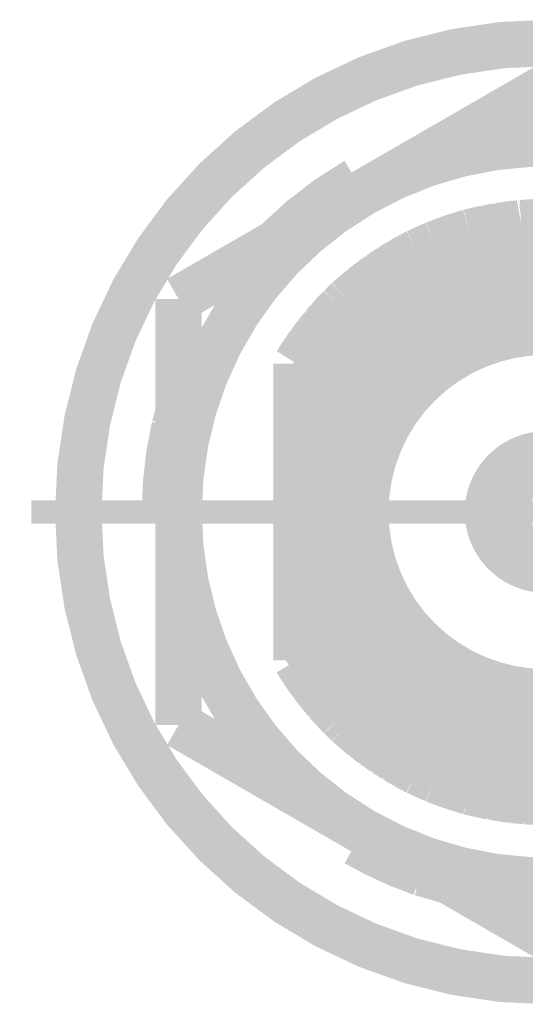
# Model space of a CAD drawing. Header units: millimetres. Extents: x 618 to 1482, y 17 to 575.
# Tile 13 of 96: x 948.86 to 954.3, y 175.88 to 186.47. Entities that reach past the tile are written whole.
import ezdxf

# ---------------------------------------------------------------- set-up
doc = ezdxf.new("R2010")
doc.units = ezdxf.units.MM
doc.linetypes.add('DOT_CENTER', pattern=[14, 12, -1, 0, -1])
doc.layers.add('1', color=7, linetype='Continuous')

# ---------------------------------------------------------------- blocks, each defined once
blk = doc.blocks.new('WASHER_INT_TOOTH_SMA_SS_764701-02__153', base_point=(949.2417500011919, 175.8781799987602))
at = {"color": 7, "linetype": 'Continuous', "const_width": 0.5}
blk.add_lwpolyline([(949.491750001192, 181.1764299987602, 1), (959.5882500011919, 181.1764299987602, 1)], format="xyb", close=True, dxfattribs=at)
for points in [[(952.482600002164, 184.7399513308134, 0.06554350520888), (951.6303961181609, 184.0860329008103, 0.06554350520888)], [(950.5283682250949, 182.0920590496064, 0.05615881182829), (950.425200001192, 181.1764299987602, 0.05615881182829)], [(952.482599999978, 177.6129086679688, 0.0467841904), (953.1809713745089, 177.2925387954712, 0.0467841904)]]:
    blk.add_lwpolyline(points, format="xyb", dxfattribs=at)
for points in [[(952.482600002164, 184.7399513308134), (952.508000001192, 184.6959572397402)], [(952.508000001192, 184.6959572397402), (952.516397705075, 184.6307606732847)], [(952.516397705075, 184.6307606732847), (952.5212616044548, 184.5936269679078)], [(951.6303961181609, 184.0860329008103), (951.617269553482, 184.0717077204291)], [(950.5712530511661, 182.2409194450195), (950.5283682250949, 182.0920590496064)], [(950.4760000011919, 181.1764299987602), (950.425200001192, 181.1764299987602)], [(950.5653021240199, 181.2136618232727), (950.4760000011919, 181.1764299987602)], [(950.5457403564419, 181.1553069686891), (950.4760000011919, 181.1764299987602)], [(950.5712530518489, 181.2161254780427), (950.5653021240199, 181.2136618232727)], [(950.5712530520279, 181.1475053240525), (950.5457403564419, 181.1553069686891)], [(952.508000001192, 177.6569027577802), (952.5602667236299, 177.6967727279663)], [(952.5602667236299, 177.6967727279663), (952.5899922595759, 177.7195511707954)], [(952.482599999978, 177.6129086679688), (952.508000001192, 177.6569027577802)], [(953.1809713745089, 177.2925387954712), (953.4776346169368, 177.2070704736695)]]:
    blk.add_lwpolyline(points, dxfattribs=at)
at = {"color": 124, "linetype": 'Continuous', "const_width": 0.25}
for points in [[(952.6032521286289, 184.6409633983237), (952.508000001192, 184.6959572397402)], [(950.5712533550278, 181.1214354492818), (950.4760000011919, 181.1764299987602)], [(952.508000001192, 177.6569027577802), (952.508000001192, 177.7668906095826)]]:
    blk.add_lwpolyline(points, dxfattribs=at)
at = {"layer": '1', "color": 30, "linetype": 'DOT_CENTER', "const_width": 0.25}
blk.add_lwpolyline([(960.0930750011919, 181.1764299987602), (948.9869250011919, 181.1764299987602)], dxfattribs=at)
blk = doc.blocks.new('hex-nut_sma_5-16_ss__157', base_point=(950.3212500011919, 176.3437122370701))
at = {"color": 7, "linetype": 'Continuous', "const_width": 0.5}
for points in [[(954.5400000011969, 185.7591477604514), (952.555625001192, 184.6134683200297)], [(956.524375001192, 184.6134683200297), (954.5400000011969, 185.7591477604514)], [(952.555625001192, 184.6134683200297), (950.571250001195, 183.4677888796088)], [(958.508750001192, 183.4677888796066), (956.524375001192, 184.6134683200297)], [(950.571250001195, 183.4677888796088), (950.571250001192, 181.1764299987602)], [(958.508750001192, 181.1764299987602), (958.508750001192, 183.4677888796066)], [(950.571250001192, 181.1764299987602), (950.571250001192, 178.885071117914)], [(958.5087500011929, 178.8850711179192), (958.508750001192, 181.1764299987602)], [(950.571250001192, 178.885071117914), (952.555625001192, 177.7393916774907)], [(956.524375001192, 177.7393916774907), (958.5087500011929, 178.8850711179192)], [(952.555625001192, 177.7393916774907), (954.5400000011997, 176.5937122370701)], [(954.5400000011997, 176.5937122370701), (956.524375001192, 177.7393916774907)]]:
    blk.add_lwpolyline(points, dxfattribs=at)
for points in [[(956.524375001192, 184.6134683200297, 0.26794919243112), (952.555625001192, 184.6134683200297, 0.26794919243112)], [(952.555625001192, 184.6134683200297, 0.26794919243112), (950.571250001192, 181.1764299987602, 0.26794919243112)], [(958.508750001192, 181.1764299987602, 0.26794919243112), (956.524375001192, 184.6134683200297, 0.26794919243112)], [(950.571250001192, 181.1764299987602, 0.26794919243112), (952.555625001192, 177.7393916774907, 0.26794919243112)], [(956.524375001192, 177.7393916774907, 0.26794919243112), (958.508750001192, 181.1764299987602, 0.26794919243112)], [(952.555625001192, 177.7393916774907, 0.26794919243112), (956.524375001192, 177.7393916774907, 0.26794919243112)]]:
    blk.add_lwpolyline(points, format="xyb", dxfattribs=at)
blk = doc.blocks.new('Conn_SMA_PCBMount_Octoclock_2__191', base_point=(951.5899984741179, 177.806430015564))
at = {"color": 7, "linetype": 'Continuous', "const_width": 0.5}
for points in [[(953.7007086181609, 184.1869390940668), (954.2554113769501, 184.2851908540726)], [(953.8692800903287, 184.2278170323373), (954.041744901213, 184.247345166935)], [(953.8886129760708, 184.2318753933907), (953.9228577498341, 184.2356431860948)], [(953.906259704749, 184.2320042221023), (954.0046102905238, 184.2535666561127)], [(954.0046102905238, 184.2535666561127), (954.1530836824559, 184.267066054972)], [(954.012601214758, 184.2542932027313), (954.0239508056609, 184.2567441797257)], [(954.0239508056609, 184.2567441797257), (954.0821468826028, 184.2618511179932)], [(954.070440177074, 184.2595519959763), (954.1398565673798, 184.2731849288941)], [(954.093850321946, 184.2628781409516), (954.1512841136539, 184.2739720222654)], [(954.1398565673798, 184.2731849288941), (954.2180261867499, 184.2785690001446)], [(954.1512841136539, 184.2739720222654), (954.1591589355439, 184.275493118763)], [(954.1591589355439, 184.275493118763), (954.2251598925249, 184.2798325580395)], [(954.2554113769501, 184.2851908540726), (954.4719793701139, 184.2960604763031)], [(954.269689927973, 184.2859074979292), (954.2746298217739, 184.2867667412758)], [(954.2746298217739, 184.2867667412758), (954.3753660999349, 184.2915106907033)], [(954.284688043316, 184.2866602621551), (954.289379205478, 184.2874613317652)], [(954.289379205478, 184.2874613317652), (954.2938330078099, 184.2882218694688)], [(954.2938330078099, 184.2882218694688), (954.3780572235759, 184.2919278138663)], [(954.3725107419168, 184.2910681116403), (954.389482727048, 184.2936987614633)], [(954.389482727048, 184.2936987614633), (954.4719793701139, 184.2960604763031)], [(954.3931971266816, 184.2921063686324), (954.3955262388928, 184.2924600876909)], [(954.3955262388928, 184.2924600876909), (954.4069809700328, 184.2941997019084)], [(954.4069809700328, 184.2941997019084), (954.408556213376, 184.294438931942)], [(954.408556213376, 184.294438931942), (954.4719793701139, 184.2960604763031)], [(954.4719793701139, 184.2960604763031), (954.5187857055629, 184.2964297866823)], [(954.5187857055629, 184.2964297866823), (954.5224657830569, 184.2964179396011)], [(954.5187857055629, 184.2964297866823), (955.0402700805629, 184.2527458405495)], [(954.5187857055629, 184.2964297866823), (954.5224657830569, 184.2964179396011)], [(954.5224657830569, 184.2964179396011), (954.5289930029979, 184.2955747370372)], [(954.5224657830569, 184.2964179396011), (954.6553289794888, 184.2934935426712)], [(954.5224657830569, 184.2964179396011), (954.5413000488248, 184.2963573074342)], [(954.5413000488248, 184.2963573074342), (954.544910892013, 184.2958679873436)], [(954.6553289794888, 184.2934935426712), (954.77434237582, 184.2750221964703)], [(954.6585338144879, 184.2929961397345), (954.6744329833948, 184.2926054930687)], [(954.6744329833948, 184.2926054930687), (954.69940414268, 184.288651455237)], [(954.681582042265, 184.2894189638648), (954.7894308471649, 184.2847744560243)], [(954.7894308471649, 184.2847744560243), (954.9071637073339, 184.263895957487)], [(954.7958296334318, 184.2836397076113), (954.8086721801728, 184.2830468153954)], [(954.8086721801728, 184.2830468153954), (954.855559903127, 184.2745820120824)], [(954.8419133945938, 184.2754673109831), (954.9243261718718, 184.2701208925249)], [(954.864952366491, 184.2728863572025), (954.9339785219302, 184.2681917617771)], [(954.9243261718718, 184.2701208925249), (954.990330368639, 184.2569292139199)], [(954.9339785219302, 184.2681917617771), (954.9436437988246, 184.2675344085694)], [(954.9436437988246, 184.2675344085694), (954.9997374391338, 184.2561411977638)], [(955.0402700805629, 184.2527458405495), (955.3358328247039, 184.187876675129)], [(955.0527367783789, 184.2500096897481), (955.0596182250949, 184.2494114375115)], [(955.0596182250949, 184.2494114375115), (955.14818536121, 184.2296805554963)], [(955.0658418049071, 184.2471334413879), (955.0725617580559, 184.2465278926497)], [(955.0725617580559, 184.2465278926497), (955.0789587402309, 184.2459514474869)], [(955.0789587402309, 184.2459514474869), (955.1533503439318, 184.2291327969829)], [(953.3269522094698, 184.0593175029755), (953.5457735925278, 184.1381639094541)], [(953.466966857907, 184.1133547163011), (953.7007086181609, 184.1869390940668)], [(953.4859030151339, 184.1200733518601), (953.5569128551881, 184.1421776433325)], [(953.5048620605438, 184.1266660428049), (953.5665647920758, 184.1456554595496)], [(953.5457735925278, 184.1381639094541), (953.6000387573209, 184.1577169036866)], [(953.6000387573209, 184.1577169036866), (953.7007086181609, 184.1869390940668)], [(953.614918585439, 184.1620361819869), (953.6191656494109, 184.1635511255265)], [(953.6191656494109, 184.1635511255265), (953.7007086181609, 184.1869390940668)], [(953.7007086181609, 184.1869390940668), (953.7351831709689, 184.1959972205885)], [(953.7007086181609, 184.1869390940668), (953.7351831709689, 184.1959972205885)], [(953.7351831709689, 184.1959972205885), (953.8066273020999, 184.205699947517)], [(953.7351831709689, 184.1959972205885), (953.7535421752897, 184.2008210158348)], [(953.7417273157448, 184.1968859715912), (953.8692800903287, 184.2278170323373)], [(953.7535421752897, 184.2008210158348), (953.763275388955, 184.2021112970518)], [(953.8737671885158, 184.2283251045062), (953.8886129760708, 184.2318753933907)], [(955.1427225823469, 184.2302598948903), (955.1755926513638, 184.2267739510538)], [(955.1533503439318, 184.2291327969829), (955.1707615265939, 184.2251964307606)], [(955.1608681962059, 184.226277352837), (955.1659574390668, 184.2257213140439)], [(955.1659574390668, 184.2257213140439), (955.1913648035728, 184.222945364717)], [(955.1755926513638, 184.2267739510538), (955.3358328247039, 184.187876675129)], [(955.1913648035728, 184.222945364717), (955.1949179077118, 184.2225571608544)], [(955.1949179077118, 184.2225571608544), (955.3061691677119, 184.1951771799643)], [(955.3061691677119, 184.1951771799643), (955.310571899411, 184.19460842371)], [(955.310571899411, 184.19460842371), (955.3358328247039, 184.187876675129)], [(955.3298056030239, 184.1895037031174), (955.3358328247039, 184.187876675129)], [(955.3358328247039, 184.187876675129), (955.7121755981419, 184.0596782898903)], [(955.3358328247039, 184.187876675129), (955.4447805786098, 184.1562260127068)], [(955.4447805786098, 184.1562260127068), (955.7121755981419, 184.0596782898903)], [(955.450457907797, 184.1541761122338), (955.4638693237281, 184.1502330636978)], [(955.4638693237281, 184.1502330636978), (955.5168818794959, 184.1301925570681)], [(955.5029367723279, 184.1352276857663), (955.5777990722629, 184.1116410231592)], [(955.5168818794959, 184.1301925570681), (955.532232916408, 184.1253015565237)], [(953.1366369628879, 183.9729836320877), (953.3269522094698, 184.0593175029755)], [(953.2244207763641, 184.014716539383), (953.3269522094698, 184.0593175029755)], [(953.2428305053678, 184.0230474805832), (953.3269522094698, 184.0593175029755)], [(953.3269522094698, 184.0593175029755), (953.466966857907, 184.1133547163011)], [(953.3269522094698, 184.0593175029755), (953.355674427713, 184.0709380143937)], [(953.3269522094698, 184.0593175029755), (953.354173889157, 184.0704335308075)], [(953.354173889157, 184.0704335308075), (953.3664401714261, 184.0745574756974)], [(953.355674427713, 184.0709380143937), (953.3728887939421, 184.077902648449)], [(953.3728887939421, 184.077902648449), (953.3889475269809, 184.0832439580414)], [(953.474669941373, 184.1157797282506), (953.4859030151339, 184.1200733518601)], [(953.4831890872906, 184.1184616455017), (953.49458953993, 184.1227773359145)], [(953.49458953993, 184.1227773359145), (953.5048620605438, 184.1266660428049)], [(954.0877325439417, 183.9998651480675), (954.5200000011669, 184.023211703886)], [(954.5200000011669, 184.023211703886), (954.8294317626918, 183.9996785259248)], [(955.532232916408, 184.1253015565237), (955.5903910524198, 184.1067717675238)], [(955.5777990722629, 184.1116410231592), (955.7121755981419, 184.0596782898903)], [(955.5903910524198, 184.1067717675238), (955.5966894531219, 184.1047650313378)], [(955.5966894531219, 184.1047650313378), (955.7092001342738, 184.0609063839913)], [(955.7075380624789, 184.0614716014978), (955.7092001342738, 184.0609063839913)], [(955.7092001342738, 184.0609063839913), (955.7121755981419, 184.0596782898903)], [(955.7121755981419, 184.0596782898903), (955.8603264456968, 183.9910780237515)], [(955.7121755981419, 184.0596782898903), (955.7278234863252, 184.0531580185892)], [(955.7121755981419, 184.0596782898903), (955.8202154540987, 184.0125969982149)], [(955.7278234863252, 184.0531580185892), (955.7315546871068, 184.0512333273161)], [(952.733186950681, 183.7341050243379), (953.1366369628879, 183.9729836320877)], [(952.8510458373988, 183.8125247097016), (953.1366369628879, 183.9729836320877)], [(952.9724523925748, 183.8855824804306), (953.1366369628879, 183.9729836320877)], [(952.9900762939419, 183.8955718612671), (953.0911246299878, 183.948944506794)], [(953.0911246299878, 183.948944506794), (953.0970404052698, 183.9530456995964)], [(953.0970404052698, 183.9530456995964), (953.1366369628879, 183.9729836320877)], [(953.1150839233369, 183.9622185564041), (953.1366369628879, 183.9729836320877)], [(953.1366369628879, 183.9729836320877), (953.2244207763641, 184.014716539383)], [(953.2339739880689, 184.018872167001), (953.2428305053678, 184.0230474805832)], [(953.4189779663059, 183.8295774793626), (953.6929800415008, 183.9201681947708)], [(953.6929800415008, 183.9201681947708), (954.0877325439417, 183.9998651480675)], [(954.8294317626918, 183.9996785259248), (955.3004019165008, 183.8954842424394)], [(955.8202154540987, 184.0125969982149), (956.1639730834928, 183.8281759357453)], [(955.8245168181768, 184.0102893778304), (955.8385641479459, 184.0041137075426)], [(955.8385641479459, 184.0041137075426), (955.8766815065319, 183.9835049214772)], [(955.843610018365, 184.0013855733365), (955.8568594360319, 183.995509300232)], [(955.8568594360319, 183.995509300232), (955.891399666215, 183.9766897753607)], [(955.8603264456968, 183.9910780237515), (955.947496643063, 183.95071444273)], [(955.8854771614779, 183.9787494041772), (955.956853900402, 183.9454176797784)], [(955.891399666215, 183.9766897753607), (955.9004664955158, 183.9717496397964)], [(955.947496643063, 183.95071444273), (956.1639730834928, 183.8281759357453)], [(955.956853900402, 183.9454176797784), (955.965471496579, 183.9413934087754)], [(955.965471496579, 183.9413934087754), (956.041774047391, 183.8978734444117)], [(952.8031538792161, 183.775531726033), (952.8510458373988, 183.8125247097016)], [(952.8626213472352, 183.8190283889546), (952.868189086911, 183.8233002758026)], [(952.868189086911, 183.8233002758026), (952.9493150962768, 183.8685351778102)], [(952.9447532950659, 183.8651740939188), (952.9724523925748, 183.8855824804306)], [(952.9653419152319, 183.8774715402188), (952.9870301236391, 183.893342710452)], [(952.9870301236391, 183.893342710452), (952.9900762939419, 183.8955718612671)], [(953.3552420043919, 183.8040479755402), (953.4189779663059, 183.8295774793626)], [(955.3004019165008, 183.8954842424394), (955.549074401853, 183.8046052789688)], [(956.0347794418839, 183.901307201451), (956.071977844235, 183.8830459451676)], [(956.071977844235, 183.8830459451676), (956.1639730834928, 183.8281759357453)], [(956.0862745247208, 183.8745187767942), (956.0895178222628, 183.8729135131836)], [(956.0895178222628, 183.8729135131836), (956.1639730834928, 183.8281759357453)], [(956.1639730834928, 183.8281759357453), (956.5974122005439, 183.5002490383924)], [(956.1639730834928, 183.8281759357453), (956.5189993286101, 183.5719286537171)], [(956.1639730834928, 183.8281759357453), (956.1932623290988, 183.8097907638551)], [(952.3910391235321, 183.4572036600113), (952.8031538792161, 183.775531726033)], [(952.3910391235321, 183.4572036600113), (952.733186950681, 183.7341050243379)], [(952.7418370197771, 183.7392266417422), (952.7508804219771, 183.744581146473)], [(952.7508804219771, 183.744581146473), (952.8110317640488, 183.7816168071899)], [(952.7508804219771, 183.744581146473), (952.7588612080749, 183.7509547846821)], [(952.7588612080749, 183.7509547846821), (952.766496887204, 183.7570528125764)], [(952.766496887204, 183.7570528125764), (952.8185249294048, 183.7874047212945)], [(952.9295751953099, 183.5843986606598), (953.3552420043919, 183.8040479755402)], [(955.549074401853, 183.8046052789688), (955.600298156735, 183.7825440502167)], [(955.600298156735, 183.7825440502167), (956.015215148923, 183.5549978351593)], [(956.1932623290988, 183.8097907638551), (956.2103140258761, 183.798878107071)], [(956.1932623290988, 183.8097907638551), (956.2276580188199, 183.7822100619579)], [(956.199861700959, 183.8044989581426), (956.3109915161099, 183.7311827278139)], [(956.2103140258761, 183.798878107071), (956.2189590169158, 183.7918997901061)], [(956.220758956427, 183.790446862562), (956.3149087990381, 183.7278928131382)], [(956.3109915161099, 183.7311827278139), (956.388232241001, 183.6663124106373)], [(956.3149087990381, 183.7278928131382), (956.3275015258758, 183.7195260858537)], [(956.3275015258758, 183.7195260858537), (956.3578707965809, 183.6938525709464)], [(952.524896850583, 183.5751734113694), (952.5855108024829, 183.6145902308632)], [(952.5404074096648, 183.5879857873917), (952.5660071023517, 183.6045160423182)], [(952.5523938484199, 183.5930545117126), (952.6352636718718, 183.6628258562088)], [(952.6352636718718, 183.6628258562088), (952.6770623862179, 183.6886832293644)], [(952.641441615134, 183.666647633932), (952.651384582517, 183.6749642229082)], [(952.651384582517, 183.6749642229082), (952.6875727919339, 183.6971893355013)], [(956.3439936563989, 183.7034660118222), (956.4247991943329, 183.6474876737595)], [(956.364148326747, 183.6885456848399), (956.4316715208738, 183.6414455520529)], [(956.4247991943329, 183.6474876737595), (956.47287377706, 183.6052206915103)], [(956.4316715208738, 183.6414455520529), (956.4407293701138, 183.6351273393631)], [(956.4407293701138, 183.6351273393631), (956.481824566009, 183.5987602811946)], [(952.4190084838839, 183.4829906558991), (952.446165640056, 183.5018177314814)], [(952.4190084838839, 183.4829906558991), (952.433855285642, 183.4964301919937)], [(952.425057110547, 183.4871839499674), (952.524896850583, 183.5751734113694)], [(952.433855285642, 183.4964301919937), (952.4414092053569, 183.5015951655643)], [(952.5283067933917, 183.5773908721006), (952.5404074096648, 183.5879857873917)], [(952.6884329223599, 183.4153775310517), (952.9295751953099, 183.5843986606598)], [(956.015215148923, 183.5549978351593), (956.1998312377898, 183.4211886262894)], [(956.482832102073, 183.596465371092), (956.5283115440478, 183.5634160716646)], [(956.5189993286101, 183.5719286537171), (956.7268545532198, 183.3819218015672)], [(956.5283115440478, 183.5634160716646), (956.5343878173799, 183.5590005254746)], [(956.5343878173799, 183.5590005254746), (956.6020978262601, 183.496704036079)], [(956.54408854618, 183.5500753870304), (956.5496847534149, 183.5459810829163)], [(956.5496847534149, 183.5459810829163), (956.6064803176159, 183.4933883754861)], [(956.5974122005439, 183.5002490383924), (956.6247198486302, 183.4795888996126)], [(956.6064803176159, 183.4933883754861), (956.620071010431, 183.4808033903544)], [(952.3122198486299, 183.3809978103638), (952.3910391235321, 183.4572036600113)], [(952.3122198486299, 183.3809978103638), (952.3910391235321, 183.4572036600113)], [(952.3122198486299, 183.3809978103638), (952.3189282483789, 183.387656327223)], [(952.3189282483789, 183.387656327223), (952.3320028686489, 183.40063372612)], [(952.3320028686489, 183.40063372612), (952.3910391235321, 183.4572036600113)], [(952.3910391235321, 183.4572036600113), (952.4190084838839, 183.4829906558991)], [(952.3910391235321, 183.4572036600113), (952.4190084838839, 183.4829906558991)], [(952.5604498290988, 183.3095510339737), (952.6884329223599, 183.4153775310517)], [(956.1998312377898, 183.4211886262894), (956.4276754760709, 183.2211544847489)], [(956.6160594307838, 183.4838586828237), (956.6366709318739, 183.4681605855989)], [(956.6247198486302, 183.4795888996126), (956.7268545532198, 183.3819218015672)], [(956.6366709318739, 183.4681605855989), (956.6394522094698, 183.4660423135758)], [(956.6394522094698, 183.4660423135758), (956.7268545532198, 183.3819218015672)], [(952.1306249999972, 183.1827425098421), (952.3122198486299, 183.3809978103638)], [(952.2046032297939, 183.2635078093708), (952.2216589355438, 183.2864097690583)], [(952.2216589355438, 183.2864097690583), (952.3122198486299, 183.3809978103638)], [(952.233334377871, 183.2986043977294), (952.2350942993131, 183.3009519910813)], [(952.2350942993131, 183.3009519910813), (952.3122198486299, 183.3809978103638)], [(952.4689581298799, 183.2259079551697), (952.5604498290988, 183.3095510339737)], [(956.7268545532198, 183.3819218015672), (956.7863027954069, 183.3207916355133)], [(956.7268545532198, 183.3819218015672), (956.7397406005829, 183.3689556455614)], [(956.7397406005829, 183.3689556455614), (956.7863027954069, 183.3207916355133)], [(956.7863027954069, 183.3207916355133), (957.0670339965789, 182.9783804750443)], [(956.7863027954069, 183.3207916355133), (956.8217184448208, 183.282732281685)], [(956.8217184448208, 183.282732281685), (956.8350164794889, 183.2681017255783)], [(956.8217184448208, 183.282732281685), (956.8852820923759, 183.2000654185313)], [(951.8400000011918, 182.7739280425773), (952.2046032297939, 183.2635078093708)], [(951.8400000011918, 182.7739280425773), (952.1306249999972, 183.1827425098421)], [(952.139510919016, 183.1924436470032), (952.143312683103, 183.1977559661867)], [(952.143312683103, 183.1977559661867), (952.2074731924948, 183.2673615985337)], [(952.2942602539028, 183.0439321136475), (952.4689581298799, 183.2259079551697)], [(956.4276754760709, 183.2211544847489), (956.4953253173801, 183.1526555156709)], [(956.831492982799, 183.2700201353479), (956.91255401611, 183.1789474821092)], [(956.8350164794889, 183.2681017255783), (956.8460109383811, 183.2537091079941)], [(956.8484018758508, 183.2505791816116), (956.9164568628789, 183.1736326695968)], [(956.91255401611, 183.1789474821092), (956.9980488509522, 183.0625224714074)], [(951.9757864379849, 182.982356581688), (952.0543399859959, 183.0754349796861)], [(952.010158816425, 183.0230841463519), (952.0568334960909, 183.0914278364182)], [(952.0568334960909, 183.0914278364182), (952.1025982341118, 183.1433182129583)], [(952.0634641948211, 183.0989460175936), (952.0688650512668, 183.1068013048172)], [(952.0688650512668, 183.1068013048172), (952.1079262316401, 183.1508129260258)], [(956.4953253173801, 183.1526555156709), (956.7144186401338, 182.8929320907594)], [(956.9164568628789, 183.1736326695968), (956.9251043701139, 183.1638553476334)], [(956.9251043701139, 183.1638553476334), (956.9559841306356, 183.1215256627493)], [(956.9468051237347, 183.1323050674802), (956.998071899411, 183.0720997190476)], [(956.998071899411, 183.0720997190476), (957.0445556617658, 183.005797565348)], [(951.9154660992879, 182.8897664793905), (951.9757864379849, 182.982356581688)], [(951.9799189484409, 182.9872531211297), (951.9870321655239, 182.9980981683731)], [(951.9870321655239, 182.9980981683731), (952.0179856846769, 183.0345450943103)], [(952.1528875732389, 182.8694461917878), (952.2942602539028, 183.0439321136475)], [(957.004519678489, 183.0629029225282), (957.0098516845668, 183.0566015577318)], [(957.0098516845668, 183.0566015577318), (957.0490602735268, 183.0003032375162)], [(957.0546193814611, 182.9914431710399), (957.0754979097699, 182.9658155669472)], [(957.0670339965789, 182.9783804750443), (957.1468756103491, 182.8598534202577)], [(957.0754979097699, 182.9658155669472), (957.0781347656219, 182.9625789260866)], [(951.8399984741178, 182.3443354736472), (952.1528875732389, 182.8694461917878)], [(951.8400000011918, 182.7739280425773), (951.9020824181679, 182.8731964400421)], [(951.8400000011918, 182.7739280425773), (951.9002554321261, 182.8709346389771)], [(951.9002554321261, 182.8709346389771), (951.9729090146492, 182.9608888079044)], [(951.9020824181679, 182.8731964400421), (951.9107077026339, 182.8869880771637)], [(951.9107077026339, 182.8869880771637), (951.9255623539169, 182.9052648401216)], [(956.7144186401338, 182.8929320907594), (956.8649542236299, 182.669220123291)], [(957.0781347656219, 182.9625789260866), (957.1408205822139, 182.8688422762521)], [(957.0868860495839, 182.9495011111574), (957.089128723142, 182.9467308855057)], [(957.089128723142, 182.9467308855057), (957.1423590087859, 182.8668810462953)], [(957.1408205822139, 182.8688422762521), (957.1423590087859, 182.8668810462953)], [(957.1423590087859, 182.8668810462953), (957.1468756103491, 182.8598534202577)], [(957.1468756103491, 182.8598534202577), (957.212106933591, 182.7534362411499)], [(957.1468756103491, 182.8598534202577), (957.400446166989, 182.3753527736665)], [(957.1468756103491, 182.8598534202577), (957.1526739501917, 182.8507777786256)], [(951.8399984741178, 182.4757994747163), (951.8400000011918, 182.7739280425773)], [(957.1526739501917, 182.8507777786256), (957.1540088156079, 182.8482164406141)], [(957.212106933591, 182.7534362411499), (957.400446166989, 182.3753527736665)], [(956.8649542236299, 182.669220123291), (957.0675299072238, 182.2633506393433)], [(957.2140893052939, 182.7494567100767), (957.2216207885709, 182.7370864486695)], [(957.2216207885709, 182.7370864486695), (957.2383631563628, 182.7032194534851)], [(957.2299281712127, 182.7176608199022), (957.276766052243, 182.6374706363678)], [(957.276766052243, 182.6374706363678), (957.400446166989, 182.3753527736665)], [(957.280740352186, 182.6290478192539), (957.2856542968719, 182.6205753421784)], [(957.2856542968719, 182.6205753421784), (957.3168621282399, 182.5539080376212)], [(957.3124369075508, 182.5618726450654), (957.337030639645, 182.517608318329)], [(951.8399984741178, 182.3443354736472), (951.8399984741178, 182.4757994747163)], [(957.323812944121, 182.5390594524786), (957.3428723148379, 182.5045041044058)], [(957.337030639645, 182.517608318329), (957.400446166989, 182.3753527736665)], [(957.3428723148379, 182.5045041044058), (957.3452627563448, 182.5001701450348)], [(957.3452627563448, 182.5001701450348), (957.390015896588, 182.3989446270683)], [(951.8399984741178, 182.3443354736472), (951.8399991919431, 179.8693033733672)], [(957.390015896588, 182.3989446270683), (957.3925955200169, 182.3940545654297)], [(957.3925955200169, 182.3940545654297), (957.400446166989, 182.3753527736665)], [(957.400446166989, 182.3753527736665), (957.4382467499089, 182.2795373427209)], [(957.400446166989, 182.3753527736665), (957.4591575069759, 182.217880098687)], [(957.400446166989, 182.3753527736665), (957.4362509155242, 182.2854222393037)], [(957.0675299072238, 182.2633506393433), (957.0778829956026, 182.2370461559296)], [(957.0778829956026, 182.2370461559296), (957.1844122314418, 181.8985506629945)], [(957.4362509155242, 182.2854222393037), (957.5092184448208, 182.0702709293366)], [(957.4382467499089, 182.2795373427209), (957.4431631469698, 182.2670754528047)], [(957.4431631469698, 182.2670754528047), (957.464344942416, 182.2039666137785)], [(957.4455394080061, 182.259995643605), (957.4499685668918, 182.248665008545)], [(957.4499685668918, 182.248665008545), (957.4686430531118, 182.1924384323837)], [(957.4591575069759, 182.217880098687), (957.4823248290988, 182.1557418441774)], [(957.4705699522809, 182.1854198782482), (957.4869257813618, 182.1411195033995)], [(957.4823248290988, 182.1557418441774), (957.5092184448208, 182.0702709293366)], [(957.4869257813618, 182.1411195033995), (957.4884588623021, 182.1369670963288)], [(957.4884588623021, 182.1369670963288), (957.5092184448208, 182.0702709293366)], [(957.5092184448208, 182.0702709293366), (957.5228903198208, 182.023208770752)], [(957.5092184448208, 182.0702709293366), (957.6240026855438, 181.4919478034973)], [(957.5228903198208, 182.023208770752), (957.5282308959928, 182.004054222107)], [(957.5228903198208, 182.023208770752), (957.5342444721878, 181.9441810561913)], [(957.5242171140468, 182.0139739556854), (957.5577337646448, 181.8881703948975)], [(957.5282308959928, 182.004054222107), (957.529684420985, 181.9934526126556)], [(957.1844122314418, 181.8985506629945), (957.2454931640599, 181.5570057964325)], [(957.5577337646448, 181.8881703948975), (957.574986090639, 181.7389089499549)], [(957.5582219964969, 181.8839464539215), (957.5622351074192, 181.8686875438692)], [(957.5617013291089, 181.853844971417), (957.586641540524, 181.7509979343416)], [(957.5622351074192, 181.8686875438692), (957.5658021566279, 181.8369339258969)], [(957.5665093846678, 181.8306389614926), (957.5873349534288, 181.7435314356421)], [(957.586641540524, 181.7509979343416), (957.5990004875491, 181.6179158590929)], [(957.5873349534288, 181.7435314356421), (957.5902731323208, 181.7312418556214)], [(957.5902731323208, 181.7312418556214), (957.5950624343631, 181.6778067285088)], [(957.5922406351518, 181.6907081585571), (957.6094381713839, 181.6120840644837)], [(957.6094381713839, 181.6120840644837), (957.6145112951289, 181.5397674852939)], [(957.6101891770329, 181.6013791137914), (957.6121847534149, 181.5921119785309)], [(957.6121847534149, 181.5921119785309), (957.6162855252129, 181.530828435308)], [(957.2454931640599, 181.5570057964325), (957.262338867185, 181.1767531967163)], [(957.6155106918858, 181.5255255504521), (957.6246839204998, 181.4785129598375)], [(957.6162855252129, 181.530828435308), (957.6172301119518, 181.5167121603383)], [(957.6240026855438, 181.4919478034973), (957.640000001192, 181.1764299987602)], [(957.6246839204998, 181.4785129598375), (957.6259863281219, 181.4718381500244)], [(957.6259863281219, 181.4718381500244), (957.6304613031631, 181.3775057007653)], [(957.626648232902, 181.4578867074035), (957.6278326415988, 181.451710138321)], [(957.6278326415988, 181.451710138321), (957.6313324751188, 181.3725282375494)], [(957.6295380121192, 181.3827839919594), (957.635118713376, 181.3508967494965)], [(957.631345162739, 181.3588861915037), (957.635586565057, 181.3341801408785)], [(957.635118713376, 181.3508967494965), (957.640000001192, 181.1764299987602)], [(957.635586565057, 181.3341801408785), (957.6361868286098, 181.3306836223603)], [(957.6361868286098, 181.3306836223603), (957.6389012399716, 181.21574401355)], [(957.262338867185, 181.1767531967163), (957.2573416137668, 181.0667821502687)], [(957.640000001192, 181.1764299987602), (957.603441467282, 180.7002045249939)], [(957.6375208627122, 181.2253517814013), (957.6389012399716, 181.21574401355)], [(957.640000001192, 181.1764299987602), (957.6376989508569, 181.0651634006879)], [(957.640000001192, 181.1764299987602), (957.6381018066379, 181.0676159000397)], [(957.6389012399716, 181.21574401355), (957.6398260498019, 181.2093071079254)], [(957.6398260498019, 181.2093071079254), (957.640000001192, 181.1764299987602)], [(957.639971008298, 181.189052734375), (957.640000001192, 181.1764299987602)], [(957.2573416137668, 181.0667821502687), (957.230051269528, 180.8211413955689)], [(957.6381018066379, 181.0676159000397), (957.625979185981, 180.9937771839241)], [(957.6376989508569, 181.0651634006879), (957.6373312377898, 181.0473827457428)], [(957.6348301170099, 181.047692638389), (957.629953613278, 180.9262608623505)], [(957.6373312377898, 181.0473827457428), (957.6340258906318, 181.0276508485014)], [(957.629953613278, 180.9262608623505), (957.6144509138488, 180.843611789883)], [(957.6214093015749, 180.8807108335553), (957.615434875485, 180.7856766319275)], [(957.6282675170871, 180.9061113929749), (957.6204238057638, 180.8650297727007)], [(957.6288977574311, 180.9206322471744), (957.6282675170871, 180.9061113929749)], [(957.230051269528, 180.8211413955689), (957.121118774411, 180.3748733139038)], [(957.6128408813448, 180.7656723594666), (957.606029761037, 180.7339192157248)], [(957.615434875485, 180.7856766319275), (957.6068996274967, 180.7452499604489)], [(957.6135838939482, 180.7769097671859), (957.6128408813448, 180.7656723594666)], [(957.5979864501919, 180.666121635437), (957.495423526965, 180.240505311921)], [(957.5946295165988, 180.6462899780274), (957.5759586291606, 180.5667848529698)], [(957.5918626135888, 180.6345079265), (957.5911505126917, 180.6264912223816)], [(957.5954003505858, 180.6552969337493), (957.5946295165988, 180.6462899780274)], [(957.603441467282, 180.7002045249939), (957.5979864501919, 180.666121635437)], [(957.5718939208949, 180.528091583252), (957.5092184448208, 180.2825891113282)], [(957.577295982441, 180.5795167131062), (957.5718939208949, 180.528091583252)], [(957.5911505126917, 180.6264912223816), (957.5751957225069, 180.5595224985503)], [(957.567667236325, 180.5085145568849), (957.5419809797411, 180.4092280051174)], [(957.5481513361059, 180.4575240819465), (957.542414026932, 180.4126177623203)], [(957.5682354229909, 180.5137611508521), (957.567667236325, 180.5085145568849)], [(957.121118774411, 180.3748733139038), (956.9049246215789, 179.8909985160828)], [(957.539781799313, 180.3920151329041), (957.5092184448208, 180.2825891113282)], [(957.5347158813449, 180.3727494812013), (957.5092184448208, 180.2825891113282)], [(957.5349942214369, 180.3748741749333), (957.5347158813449, 180.3727494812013)], [(957.542414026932, 180.4126177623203), (957.539781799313, 180.3920151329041)], [(957.3572409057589, 180.0037428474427), (957.495423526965, 180.240505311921)], [(957.4872549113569, 180.215585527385), (957.4582922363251, 180.1272298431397)], [(957.495423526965, 180.240505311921), (957.4872549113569, 180.215585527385)], [(957.501291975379, 180.2567553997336), (957.495423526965, 180.240505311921)], [(957.498672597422, 180.2504171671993), (957.495423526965, 180.240505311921)], [(957.50184082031, 180.2582751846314), (957.498026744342, 180.2477137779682)], [(957.5092184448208, 180.2825891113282), (957.498672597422, 180.2504171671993)], [(957.5092184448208, 180.2825891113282), (957.501291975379, 180.2567553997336)], [(957.5092184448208, 180.2825891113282), (957.50184082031, 180.2582751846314)], [(957.5092184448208, 180.2825891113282), (957.50184082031, 180.2582751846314)], [(957.4582922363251, 180.1272298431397), (957.4048517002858, 179.9889100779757)], [(957.4516241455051, 180.1087404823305), (957.4138478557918, 180.0118725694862)], [(957.4544841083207, 180.1173732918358), (957.4516241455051, 180.1087404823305)], [(957.3041174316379, 179.9240709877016), (957.3572409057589, 180.0037428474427)], [(957.4093878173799, 179.9992124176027), (957.4026601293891, 179.9828814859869)], [(957.4151351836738, 180.0155267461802), (957.4093878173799, 179.9992124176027)], [(956.9049246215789, 179.8909985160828), (956.6608526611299, 179.5323287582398)], [(957.1793920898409, 179.7547976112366), (957.3041174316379, 179.9240709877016)], [(957.400446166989, 179.9775072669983), (957.3052923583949, 179.7705270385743)], [(957.400446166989, 179.9775072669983), (957.3534076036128, 179.8708930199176)], [(957.400446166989, 179.9775072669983), (957.355394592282, 179.8745285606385)], [(957.4019720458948, 179.9811817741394), (957.400446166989, 179.9775072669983)], [(957.4019720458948, 179.9811817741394), (957.400446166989, 179.9775072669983)], [(952.2213766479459, 179.2533604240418), (951.8399991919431, 179.8693033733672)], [(951.8400000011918, 179.5789319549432), (951.8399991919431, 179.8693033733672)], [(957.347276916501, 179.8569976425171), (957.333749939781, 179.8324284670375)], [(957.355394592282, 179.8745285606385), (957.34097750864, 179.848150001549)], [(957.3534076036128, 179.8708930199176), (957.347276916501, 179.8569976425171)], [(956.7923605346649, 179.3519355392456), (957.1793920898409, 179.7547976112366)], [(957.3052923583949, 179.7705270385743), (957.1468756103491, 179.4930068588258)], [(957.2688622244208, 179.7067074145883), (957.2426397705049, 179.6527415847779)], [(957.2966024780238, 179.7534538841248), (957.2641304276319, 179.6969693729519)], [(957.3011615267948, 179.76329049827), (957.2966024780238, 179.7534538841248)], [(951.9346105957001, 179.4299618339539), (951.8400000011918, 179.5789319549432)], [(951.852152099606, 179.5587159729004), (951.8400000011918, 179.5789319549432)], [(951.8620626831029, 179.5424825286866), (951.8400000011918, 179.5789319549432)], [(957.2426397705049, 179.6527415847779), (957.1468756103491, 179.4930068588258)], [(957.2333395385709, 179.6362330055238), (957.1818265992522, 179.5509026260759)], [(957.2360002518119, 179.641666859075), (957.2333395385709, 179.6362330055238)], [(951.8552136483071, 179.5548107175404), (951.852152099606, 179.5587159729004)], [(951.8676292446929, 179.535426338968), (951.8620626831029, 179.5424825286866)], [(951.9238989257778, 179.4459210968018), (951.8676292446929, 179.535426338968)], [(951.9544740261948, 179.4058648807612), (951.8747244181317, 179.5264339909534)], [(956.6608526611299, 179.5323287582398), (956.1453115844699, 179.0435916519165)], [(957.1468756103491, 179.4930068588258), (957.100112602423, 179.4308803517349)], [(957.1468756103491, 179.4930068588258), (957.100972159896, 179.4238300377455)], [(957.1468756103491, 179.4930068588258), (957.1026708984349, 179.4259449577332)], [(957.1754171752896, 179.5383955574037), (957.1468756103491, 179.4930068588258)], [(957.1653616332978, 179.5222069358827), (957.1468756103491, 179.4930068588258)], [(957.1704344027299, 179.5320316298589), (957.1653616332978, 179.5222069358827)], [(957.1832471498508, 179.553674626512), (957.1754171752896, 179.5383955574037)], [(951.9264619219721, 179.442792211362), (951.9238989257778, 179.4459210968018)], [(951.9450902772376, 179.4200508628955), (951.9264619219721, 179.442792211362)], [(952.3122198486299, 178.9718619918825), (951.9346105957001, 179.4299618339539)], [(951.9506641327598, 179.4104868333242), (951.941504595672, 179.4244288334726)], [(951.989816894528, 179.3508912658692), (951.9506641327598, 179.4104868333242)], [(952.0012075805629, 179.3352109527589), (951.9544740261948, 179.4058648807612)], [(952.0840093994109, 179.2269779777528), (951.9891654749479, 179.3637788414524)], [(957.0768229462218, 179.3883985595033), (956.7180044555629, 178.9782082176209)], [(957.066377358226, 179.3764577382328), (957.0243780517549, 179.3156491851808)], [(957.0918218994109, 179.4100405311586), (957.0820803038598, 179.3979887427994)], [(957.1026708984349, 179.4259449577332), (957.0860886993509, 179.4053002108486)], [(957.100972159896, 179.4238300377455), (957.0918218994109, 179.4100405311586)], [(951.994399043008, 179.3455043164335), (951.989816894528, 179.3508912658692)], [(952.042062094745, 179.2874815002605), (952.0012075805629, 179.3352109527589)], [(952.0718481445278, 179.2422796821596), (952.035184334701, 179.2955169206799)], [(952.1722052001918, 179.1216131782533), (952.049179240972, 179.2909726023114)], [(956.5380041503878, 179.1617590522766), (956.7240316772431, 179.2961017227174)], [(956.7240316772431, 179.2961017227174), (956.7798178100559, 179.3413926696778)], [(956.7798178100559, 179.3413926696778), (956.7923605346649, 179.3519355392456)], [(957.0145672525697, 179.3172299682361), (956.8645117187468, 179.1178752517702)], [(957.0243780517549, 179.3156491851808), (956.9180113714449, 179.1889516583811)], [(956.982253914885, 179.2654734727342), (956.940599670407, 179.2079006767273)], [(957.0127355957, 179.3000847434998), (956.97485763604, 179.2552506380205)], [(957.019602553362, 179.3099609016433), (957.0127355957, 179.3000847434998)], [(952.0789039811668, 179.2343418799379), (952.0718481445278, 179.2422796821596)], [(952.1307633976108, 179.1760001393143), (952.0789039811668, 179.2343418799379)], [(952.1460335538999, 179.1576413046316), (952.0840093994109, 179.2269779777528)], [(952.1592810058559, 179.1364814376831), (952.1355732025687, 179.1693350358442)], [(952.2959844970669, 179.1637345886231), (952.2213766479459, 179.2533604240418)], [(952.3968145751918, 179.0530053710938), (952.2959844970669, 179.1637345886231)], [(956.3000433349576, 179.0219890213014), (956.5380041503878, 179.1617590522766)], [(956.9281790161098, 179.1927324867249), (956.8785791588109, 179.136564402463)], [(956.940599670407, 179.2079006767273), (956.8820690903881, 179.1412009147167)], [(956.9325224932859, 179.198696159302), (956.9281790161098, 179.1927324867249)], [(956.9665542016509, 179.2454223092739), (956.9325224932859, 179.198696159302)], [(952.1690177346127, 179.126001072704), (952.1592810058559, 179.1364814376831)], [(952.2568400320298, 179.0310928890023), (952.1722052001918, 179.1216131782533)], [(952.265657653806, 179.0195042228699), (952.1781726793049, 179.1344828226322)], [(952.2519857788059, 179.0338837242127), (952.2425120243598, 179.0464172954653)], [(952.7996694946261, 178.7004047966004), (952.3968145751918, 179.0530053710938)], [(956.1453115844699, 179.0435916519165), (955.765175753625, 178.8145584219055)], [(956.8645117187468, 179.1178752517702), (956.7863027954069, 179.0320684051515)], [(956.85145019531, 179.1030904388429), (956.7863027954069, 179.0320684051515)], [(956.8534905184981, 179.1057833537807), (956.85145019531, 179.1030904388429)], [(952.265657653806, 179.0195042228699), (952.2519857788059, 179.0338837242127)], [(952.3122198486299, 178.9718619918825), (952.265657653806, 179.0195042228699)], [(952.3910391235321, 178.8956562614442), (952.3122198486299, 178.9718619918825)], [(952.3497946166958, 178.9348670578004), (952.3122198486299, 178.9718619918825)], [(952.3641760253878, 178.9210301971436), (952.3122198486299, 178.9718619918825)], [(955.765175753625, 178.8145584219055), (956.1535818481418, 178.9515625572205)], [(956.7180044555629, 178.9782082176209), (955.9527990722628, 178.4413229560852)], [(956.1535818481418, 178.9515625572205), (956.3000433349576, 179.0219890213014)], [(956.7268545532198, 178.970938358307), (956.248346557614, 178.5788904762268)], [(956.7268545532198, 178.970938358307), (956.6575391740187, 178.9062346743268)], [(956.7268545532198, 178.970938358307), (956.6704410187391, 178.9162084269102)], [(956.7268545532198, 178.970938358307), (956.6721823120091, 178.9175545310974)], [(956.7863027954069, 179.0320684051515), (956.7268545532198, 178.970938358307)], [(956.77088378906, 179.015890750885), (956.7268545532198, 178.970938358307)], [(956.757082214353, 179.0016042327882), (956.7268545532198, 178.970938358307)], [(956.7661396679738, 179.0110471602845), (956.757082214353, 179.0016042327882)], [(956.7863027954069, 179.0320684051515), (956.7661396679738, 179.0110471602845)], [(956.7863027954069, 179.0320684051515), (956.77088378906, 179.015890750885)], [(952.3582275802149, 178.9268499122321), (952.3497946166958, 178.9348670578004)], [(952.3910391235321, 178.8956562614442), (952.3582275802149, 178.9268499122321)], [(952.3910391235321, 178.8956562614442), (952.3641760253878, 178.9210301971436)], [(952.4525015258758, 178.8398005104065), (952.3910391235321, 178.8956562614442)], [(952.467561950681, 178.8265573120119), (952.3910391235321, 178.8956562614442)], [(952.5954058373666, 178.7412074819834), (952.3910391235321, 178.8956562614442)], [(952.4806887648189, 178.8177937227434), (952.3910391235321, 178.8956562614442)], [(952.454045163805, 178.8387627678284), (952.4525015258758, 178.8398005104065)], [(952.465109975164, 178.8313242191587), (952.454045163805, 178.8387627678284)], [(956.6721823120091, 178.9175545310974), (956.4865078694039, 178.7740191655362)], [(956.6575391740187, 178.9062346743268), (956.5686209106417, 178.8232323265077)], [(956.6576712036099, 178.9038197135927), (956.6423362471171, 178.892043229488)], [(956.6704410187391, 178.9162084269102), (956.6576712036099, 178.9038197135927)], [(953.1366369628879, 178.3798762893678), (952.467561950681, 178.8265573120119)], [(952.5442373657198, 178.7617322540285), (952.4782293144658, 178.8194356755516)], [(952.5598547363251, 178.7490364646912), (952.4806887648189, 178.8177937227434)], [(952.6715948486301, 178.6629067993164), (952.502227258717, 178.8034144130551)], [(952.7874090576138, 178.5817200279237), (952.5358049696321, 178.7809976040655)], [(952.548114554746, 178.7592330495), (952.5442373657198, 178.7617322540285)], [(952.5945131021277, 178.7268539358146), (952.5598547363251, 178.7490364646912)], [(952.6553671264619, 178.6749207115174), (952.588795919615, 178.7305131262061)], [(952.9069540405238, 178.5057570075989), (952.5954058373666, 178.7412074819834)], [(956.4604589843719, 178.7332736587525), (956.2928619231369, 178.6153624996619)], [(956.5686209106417, 178.8232323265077), (956.3470294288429, 178.6597426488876)], [(956.452047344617, 178.7273557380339), (956.4446432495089, 178.7207929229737)], [(956.526263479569, 178.7919811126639), (956.4604589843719, 178.7332736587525)], [(956.553438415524, 178.8101002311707), (956.5149911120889, 178.7819244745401)], [(956.5636164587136, 178.8195400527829), (956.553438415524, 178.8101002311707)], [(952.6620567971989, 178.6708195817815), (952.6553671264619, 178.6749207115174)], [(952.7095282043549, 178.641717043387), (952.6620567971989, 178.6708195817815)], [(952.7290673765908, 178.6279282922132), (952.6715948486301, 178.6629067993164)], [(952.7706167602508, 178.5930096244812), (952.7195803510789, 178.6337022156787)], [(953.0298864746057, 178.4352680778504), (952.7305937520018, 178.6509547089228)], [(952.9293615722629, 178.6108051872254), (952.7996694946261, 178.7004047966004)], [(956.3315603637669, 178.636221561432), (956.261016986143, 178.5892715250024)], [(956.3479711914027, 178.648006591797), (956.2640696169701, 178.591772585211)], [(956.336012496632, 178.6399914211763), (956.3315603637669, 178.636221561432)], [(956.3691083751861, 178.6680154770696), (956.336012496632, 178.6399914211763)], [(956.3891543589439, 178.6831080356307), (956.3479711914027, 178.648006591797)], [(956.4446432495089, 178.7207929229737), (956.3820837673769, 178.6770815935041)], [(952.7802023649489, 178.5874279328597), (952.7706167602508, 178.5930096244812)], [(952.8683121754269, 178.5349603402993), (952.7874090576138, 178.5817200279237)], [(952.8896582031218, 178.5162841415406), (952.8549960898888, 178.5426566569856)], [(952.902163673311, 178.5093772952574), (952.8896582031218, 178.5162841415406)], [(953.3612310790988, 178.3769671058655), (952.9293615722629, 178.6108051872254)], [(956.1639730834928, 178.5246841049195), (955.7121755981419, 178.2931815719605)], [(956.1639730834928, 178.5246841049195), (956.127141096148, 178.5023494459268)], [(956.1639730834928, 178.5246841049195), (956.1286718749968, 178.5031210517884)], [(956.248346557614, 178.5788904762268), (956.1639730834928, 178.5246841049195)], [(956.2314627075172, 178.5677348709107), (956.1639730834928, 178.5246841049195)], [(956.2332617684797, 178.569199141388), (956.2314627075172, 178.5677348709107)], [(953.011842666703, 178.4482714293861), (952.9069540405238, 178.5057570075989)], [(953.0121252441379, 178.4449984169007), (952.9945615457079, 178.4577425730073)], [(953.0276557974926, 178.4368756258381), (953.0121252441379, 178.4449984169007)], [(953.1366369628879, 178.3798762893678), (953.0276557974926, 178.4368756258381)], [(953.1366369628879, 178.3798762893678), (953.0298864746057, 178.4352680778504)], [(956.1286718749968, 178.5031210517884), (955.7121755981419, 178.2931815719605)], [(956.0056249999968, 178.4328333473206), (955.7121755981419, 178.2931815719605)], [(955.9527990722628, 178.4413229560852), (955.86567901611, 178.3998548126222)], [(955.987787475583, 178.4232489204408), (955.9300693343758, 178.396010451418)], [(955.9987619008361, 178.4295672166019), (955.987787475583, 178.4232489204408)], [(956.0899514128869, 178.4820676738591), (955.9987619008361, 178.4295672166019)], [(956.1143765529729, 178.4959153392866), (956.0056249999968, 178.4328333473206)], [(956.1112844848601, 178.4927341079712), (956.093951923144, 178.4840679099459)], [(956.127141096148, 178.5023494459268), (956.1112844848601, 178.4927341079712)], [(953.1397710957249, 178.3784141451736), (953.1366369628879, 178.3798762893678)], [(953.1558172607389, 178.370470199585), (953.1366369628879, 178.3798762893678)], [(953.1827482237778, 178.3583643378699), (953.1366369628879, 178.3798762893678)], [(953.3269522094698, 178.2935425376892), (953.1558172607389, 178.370470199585)], [(953.2473699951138, 178.327778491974), (953.174042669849, 178.3622776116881)], [(953.2658407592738, 178.3195997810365), (953.1827482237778, 178.3583643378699)], [(953.2594360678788, 178.3225877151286), (953.2473699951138, 178.327778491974)], [(953.3269522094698, 178.2935425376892), (953.2594360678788, 178.3225877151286)], [(953.3269522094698, 178.2935425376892), (953.2658407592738, 178.3195997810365)], [(953.514444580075, 178.3142778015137), (953.3612310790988, 178.3769671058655)], [(953.69063781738, 178.2539111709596), (953.514444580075, 178.3142778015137)], [(955.700273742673, 178.3300172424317), (955.2546331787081, 178.194441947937)], [(955.86567901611, 178.3998548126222), (955.700273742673, 178.3300172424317)], [(955.879595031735, 178.3682438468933), (955.7121755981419, 178.2931815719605)], [(955.7509710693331, 178.3095323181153), (955.7121755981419, 178.2931815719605)], [(955.7398814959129, 178.3054958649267), (955.7324011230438, 178.3016296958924)], [(955.7414525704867, 178.3063078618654), (955.7398814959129, 178.3054958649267)], [(955.7653400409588, 178.3170177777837), (955.7509710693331, 178.3095323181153)], [(955.8613607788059, 178.3594891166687), (955.7626401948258, 178.3156113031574)], [(955.8673007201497, 178.3627317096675), (955.8613607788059, 178.3594891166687)], [(955.9417400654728, 178.4024306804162), (955.879595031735, 178.3682438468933)], [(953.7007086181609, 178.1659208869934), (953.3269522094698, 178.2935425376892)], [(953.377512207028, 178.2731362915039), (953.3269522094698, 178.2935425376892)], [(953.3962728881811, 178.2658225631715), (953.3269522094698, 178.2935425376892)], [(953.6622030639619, 178.1766654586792), (953.3269522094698, 178.2935425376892)], [(953.4274106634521, 178.2556045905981), (953.3269522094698, 178.2935425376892)], [(953.5285360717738, 178.218153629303), (953.3269522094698, 178.2935425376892)], [(953.3802753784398, 178.2722196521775), (953.377512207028, 178.2731362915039)], [(953.4060954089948, 178.2636542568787), (953.3802753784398, 178.2722196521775)], [(953.4354449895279, 178.2529680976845), (953.3962728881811, 178.2658225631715)], [(953.5095388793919, 178.2245890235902), (953.4274106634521, 178.2556045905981)], [(953.5195136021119, 178.2215278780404), (953.5095388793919, 178.2245890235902)], [(953.641495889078, 178.1838845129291), (953.5285360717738, 178.218153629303)], [(954.2889425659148, 178.1341826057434), (953.69063781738, 178.2539111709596)], [(955.506670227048, 178.2165509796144), (955.3358328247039, 178.1649834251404)], [(955.4876348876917, 178.2102738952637), (955.3886643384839, 178.1807458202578)], [(955.7121755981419, 178.2931815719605), (955.3927102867, 178.1821519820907)], [(955.4955189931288, 178.2131849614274), (955.4876348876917, 178.2102738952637)], [(955.7121755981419, 178.2931815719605), (955.506670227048, 178.2165509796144)], [(955.601335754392, 178.2498084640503), (955.5630925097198, 178.2375902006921)], [(955.6201803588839, 178.2568408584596), (955.5793164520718, 178.2436399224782)], [(955.615174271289, 178.2552236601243), (955.601335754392, 178.2498084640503)], [(955.7121755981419, 178.2931815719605), (955.615174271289, 178.2552236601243)], [(955.7121755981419, 178.2931815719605), (955.6201803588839, 178.2568408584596)], [(953.6430303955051, 178.1822148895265), (953.6183771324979, 178.1908981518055)], [(953.7007086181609, 178.1659208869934), (953.641495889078, 178.1838845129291)], [(953.6601890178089, 178.1773676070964), (953.6430303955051, 178.1822148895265)], [(953.7007086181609, 178.1659208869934), (953.6601890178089, 178.1773676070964)], [(953.7007086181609, 178.1659208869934), (953.6622030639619, 178.1766654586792)], [(953.932054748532, 178.1123286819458), (953.7007086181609, 178.1659208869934)], [(953.7775595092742, 178.1460525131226), (953.7007086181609, 178.1659208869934)], [(953.7968466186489, 178.1413923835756), (953.7007086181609, 178.1659208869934)], [(953.7796190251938, 178.1457878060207), (953.7775595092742, 178.1460525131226)], [(953.794552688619, 178.1438684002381), (953.7796190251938, 178.1457878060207)], [(953.818075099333, 178.1387324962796), (953.7968466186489, 178.1413923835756)], [(953.912706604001, 178.1161033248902), (953.8145047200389, 178.139179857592)], [(954.4719793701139, 178.0567995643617), (953.818075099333, 178.1387324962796)], [(953.9183382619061, 178.115506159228), (953.912706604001, 178.1161033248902)], [(954.4719793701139, 178.0567995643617), (953.932054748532, 178.1123286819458)], [(954.0287191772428, 178.0953523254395), (953.9660734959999, 178.1088299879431)], [(954.0480596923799, 178.0923306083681), (953.974057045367, 178.1080089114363)], [(954.0373333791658, 178.0946031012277), (954.0287191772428, 178.0953523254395)], [(954.1831991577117, 178.0746623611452), (954.0460280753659, 178.1006069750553)], [(954.1229906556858, 178.0860502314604), (954.0480596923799, 178.0923306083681)], [(954.520000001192, 178.1207210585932), (954.2889425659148, 178.1341826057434)], [(955.082178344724, 178.1609922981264), (954.520000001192, 178.1207210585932)], [(955.3358328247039, 178.1649834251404), (954.5963598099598, 178.058871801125)], [(955.3358328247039, 178.1649834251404), (954.7174322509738, 178.0626827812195)], [(955.1030752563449, 178.1113969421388), (954.891704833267, 178.0915123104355)], [(955.0324447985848, 178.1031188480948), (954.9586391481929, 178.0880689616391)], [(955.0556320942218, 178.1069337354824), (954.96772979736, 178.088722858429)], [(955.0473171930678, 178.1061515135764), (955.0324447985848, 178.1031188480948)], [(955.0837271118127, 178.1077801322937), (955.0409491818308, 178.1038918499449)], [(955.238283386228, 178.1402374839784), (955.0624093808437, 178.1197515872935)], [(955.2546331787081, 178.194441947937), (955.082178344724, 178.1609922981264)], [(955.0972532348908, 178.1108492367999), (955.0837271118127, 178.1077801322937)], [(955.2181708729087, 178.1378947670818), (955.1030752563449, 178.1113969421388)], [(955.2189810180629, 178.1357356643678), (955.1989265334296, 178.1334642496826)], [(955.3358328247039, 178.1649834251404), (955.2181708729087, 178.1378947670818)], [(955.235820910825, 178.1399506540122), (955.2189810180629, 178.1357356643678)], [(955.3358328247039, 178.1649834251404), (955.235820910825, 178.1399506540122)], [(955.3358328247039, 178.1649834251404), (955.238283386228, 178.1402374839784)], [(955.3886643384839, 178.1807458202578), (955.3358328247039, 178.1649834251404)], [(955.3729574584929, 178.1752869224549), (955.3358328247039, 178.1649834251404)], [(955.3537619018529, 178.1698967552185), (955.3358328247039, 178.1649834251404)], [(955.363315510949, 178.1731829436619), (955.3537619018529, 178.1698967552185)], [(955.365598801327, 178.1739683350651), (955.363315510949, 178.1731829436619)], [(955.3927102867, 178.1821519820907), (955.3729574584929, 178.1752869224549)], [(954.1639120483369, 178.076817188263), (954.1104503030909, 178.0871013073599)], [(954.1759378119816, 178.0760357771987), (954.1639120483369, 178.076817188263)], [(954.3177359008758, 178.0629927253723), (954.1665613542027, 178.0882106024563)], [(954.2626634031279, 178.070400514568), (954.1759378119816, 178.0760357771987)], [(954.2858397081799, 178.0683134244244), (954.1831991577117, 178.0746623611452)], [(954.2801330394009, 178.069265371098), (954.2626634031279, 178.070400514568)], [(954.2985632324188, 178.0642983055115), (954.2687074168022, 178.0693731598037)], [(954.3138796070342, 178.0636360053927), (954.2985632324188, 178.0642983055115)], [(954.447079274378, 178.0577993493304), (954.3177359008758, 178.0629927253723)], [(954.4513113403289, 178.057186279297), (954.4099254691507, 178.0631815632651)], [(954.432291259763, 178.0576631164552), (954.4255210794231, 178.0586649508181)], [(954.4513113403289, 178.057186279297), (954.432291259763, 178.0576631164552)], [(954.4719793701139, 178.0567995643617), (954.447079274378, 178.0577993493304)], [(954.4719793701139, 178.0567995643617), (954.4513113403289, 178.057186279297)], [(954.4719793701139, 178.0567995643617), (954.4513113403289, 178.057186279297)], [(954.5187857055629, 178.0564300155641), (954.4719793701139, 178.0567995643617)], [(954.7174322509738, 178.0626827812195), (954.5187857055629, 178.0564300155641)], [(954.5942856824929, 178.0585741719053), (954.5187857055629, 178.0564300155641)], [(954.5839025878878, 178.0570842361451), (954.5187857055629, 178.0564300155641)], [(954.5649206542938, 178.0567533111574), (954.5187857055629, 178.0564300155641)], [(954.5737329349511, 178.0579904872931), (954.5649206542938, 178.0567533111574)], [(954.5963598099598, 178.058871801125), (954.5839025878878, 178.0570842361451)], [(954.6982748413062, 178.0615274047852), (954.5942856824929, 178.0585741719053)], [(954.7024980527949, 178.0622127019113), (954.6982748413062, 178.0615274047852)], [(954.8134176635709, 178.0702573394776), (954.7433390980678, 178.0669684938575)], [(954.8326742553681, 178.0721370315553), (954.7493899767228, 178.0679694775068)], [(954.96772979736, 178.088722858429), (954.803381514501, 178.0769011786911)], [(954.8203956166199, 178.0715226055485), (954.8134176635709, 178.0702573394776)], [(954.870637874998, 178.0806327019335), (954.8203956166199, 178.0715226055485)], [(954.893699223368, 178.0833977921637), (954.8326742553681, 178.0721370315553)], [(954.9484045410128, 178.0859819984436), (954.883514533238, 178.0815184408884)], [(954.9586391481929, 178.0880689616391), (954.9484045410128, 178.0859819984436)]]:
    blk.add_lwpolyline(points, dxfattribs=at)
for points in [[(951.850000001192, 181.1764299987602, 1), (957.190000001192, 181.1764299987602, 1)], [(952.2100000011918, 181.1764299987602, 1), (956.8300000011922, 181.1764299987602, 1)], [(952.5803889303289, 181.1764299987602, 1), (956.459611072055, 181.1764299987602, 1)], [(954.0700000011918, 181.1764299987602, 1), (954.9700000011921, 181.1764299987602, 1)]]:
    blk.add_lwpolyline(points, format="xyb", close=True, dxfattribs=at)
for points in [[(955.140000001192, 181.1764299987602, 1), (953.9000000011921, 181.1764299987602, 1)], [(955.140000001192, 181.1764299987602, 0.82067789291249), (953.947199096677, 181.4136933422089, 0.82067789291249)], [(953.9000000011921, 181.1764299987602, 1), (955.140000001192, 181.1764299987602, 1)], [(953.9000000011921, 181.1764299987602, 0.82067911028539), (955.0928060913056, 180.9391664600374, 0.82067911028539)], [(957.0768229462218, 179.3883985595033, 0.07652762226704), (957.495423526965, 180.240505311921, 0.07652762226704)], [(955.765175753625, 178.8145584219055, 0.07519860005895), (956.407976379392, 179.2884546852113, 0.07519860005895)]]:
    blk.add_lwpolyline(points, format="xyb", dxfattribs=at)
blk = doc.blocks.new('CCA_Octoclock_Ettus__199', base_point=(876.8353979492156, 173.970830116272))
blk.add_blockref('Conn_SMA_PCBMount_Octoclock_2__191', (951.5899984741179, 177.806430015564))
blk = doc.blocks.new('Assy_Octoclock_Ettus__201', base_point=(828.2259924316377, 162.68222999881))
for name, p in [('CCA_Octoclock_Ettus__199', (876.8353979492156, 173.970830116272)), ('WASHER_INT_TOOTH_SMA_SS_764701-02__153', (949.2417500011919, 175.8781799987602)), ('hex-nut_sma_5-16_ss__157', (950.3212500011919, 176.3437122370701))]:
    blk.add_blockref(name, p)
blk = doc.blocks.new('FRONT1__202', base_point=(1047.239999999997, 184.91))
blk.add_blockref('Assy_Octoclock_Ettus__201', (828.2259924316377, 162.68222999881))

msp = doc.modelspace()

# ---------------------------------------------------------------- block references
msp.add_blockref('FRONT1__202', (1047.239999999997, 184.91))

doc.saveas('drawing.dxf')
